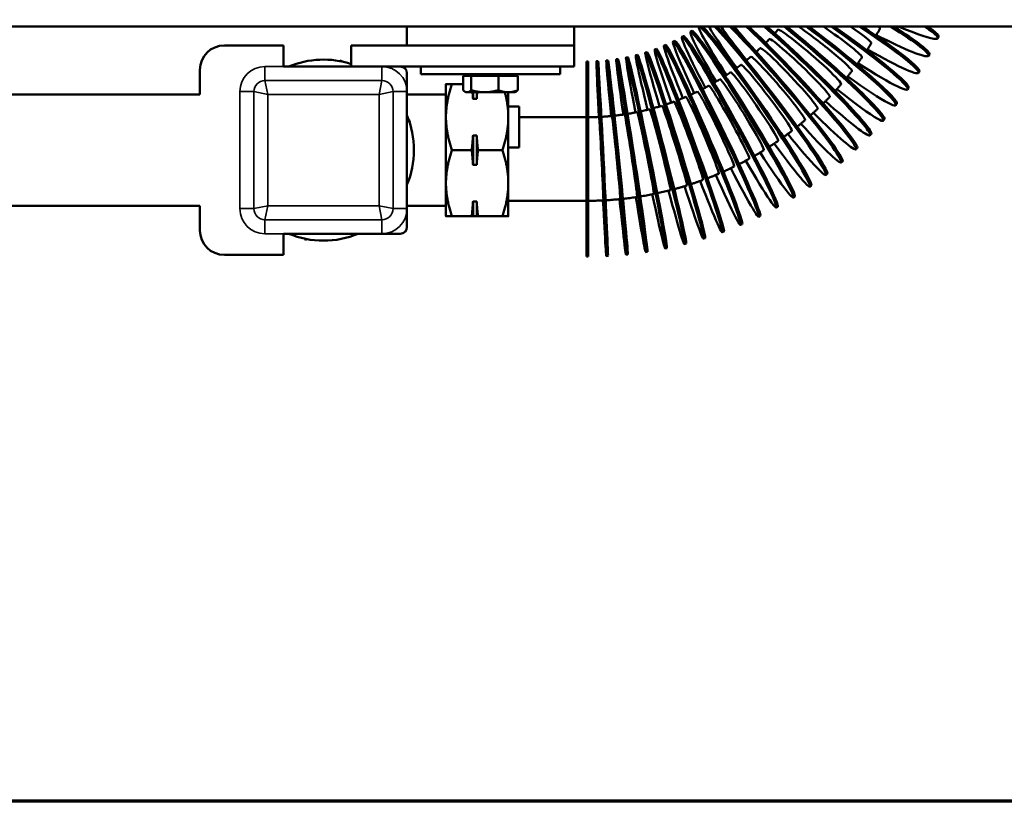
# Model space of a CAD drawing. Header units: inches. Extents: x 1 to 237, y 4 to 150.
# Tile 6 of 166: x 50 to 59, y 7 to 14. Entities that reach past the tile are written whole.
import ezdxf

# ---------------------------------------------------------------- set-up
doc = ezdxf.new("R2010")
doc.units = ezdxf.units.IN
doc.header["$LTSCALE"] = 7
doc.header["$MEASUREMENT"] = 0
for name, color, linetype, lineweight in [('Border (ANSI)', 7, 'Continuous', 70), ('Visible (ANSI)', 7, 'Continuous', 50), ('Visible Narrow (ANSI)', 7, 'Continuous', 35)]:
    doc.layers.add(name, color=color, linetype=linetype, lineweight=lineweight)

# ---------------------------------------------------------------- blocks, each defined once
blk = doc.blocks.new('Borders Default Border')
at = {"layer": 'Border (ANSI)', "flags": 128}
blk.add_lwpolyline([(0.5, 1), (0.5, 21), (33.5, 21), (33.5, 1), (0.5, 1)], dxfattribs=at)

msp = doc.modelspace()

# ---------------------------------------------------------------- linework, layer by layer
at = {"layer": 'Visible (ANSI)'}
for p, q in [((34.7145, 13.9543), (66.0118, 13.9543)), ((53.6234, 13.7849), (53.6234, 13.9543)), ((55.1234, 13.7849), (55.1234, 13.9543)), ((56.1698, 13.9063), (56.1834, 13.9147)), ((56.0134, 13.8199), (56.0278, 13.8269)), ((56.0927, 13.8611), (56.1067, 13.8689)), ((58.3897, 13.8488), (58.3968, 13.8631)), ((51.9834, 13.7849), (52.5134, 13.7849)), ((52.5134, 13.7849), (52.5134, 13.5949)), ((53.1234, 13.5949), (53.1234, 13.7849)), ((53.1234, 13.7849), (53.9588, 13.7849)), ((53.9588, 13.7849), (54.788, 13.7849)), ((54.788, 13.7849), (55.1234, 13.7849)), ((55.1234, 13.5949), (55.1234, 13.7849)), ((55.7641, 13.7208), (55.7794, 13.7256)), ((55.8489, 13.7496), (55.8639, 13.7552)), ((55.932, 13.7827), (55.9467, 13.789)), ((58.3072, 13.6915), (58.3149, 13.7054)), ((53.0198, 13.6441), (53.0339, 13.6489)), ((53.0339, 13.6489), (53.0451, 13.639)), ((55.2347, 11.8901), (55.2347, 13.6401)), ((55.2347, 13.6401), (55.2507, 13.6401)), ((55.2507, 11.8901), (55.2507, 13.6401)), ((55.3243, 13.6423), (55.3402, 13.6431)), ((55.4136, 13.6491), (55.4295, 13.6507)), ((55.5025, 13.6604), (55.5183, 13.6628)), ((55.5907, 13.6761), (55.6064, 13.6793)), ((55.678, 13.6963), (55.6935, 13.7003)), ((51.7634, 13.3449), (51.7634, 13.5649)), ((52.5134, 13.5949), (53.3984, 13.5949)), ((53.3984, 13.5949), (53.5634, 13.5949)), ((53.5634, 13.5949), (54.3233, 13.5949)), ((53.6234, 13.5349), (53.6234, 13.3699)), ((53.7464, 13.5269), (53.7464, 13.5949)), ((54.3233, 13.5949), (54.4234, 13.5949)), ((54.4234, 13.5949), (55.1234, 13.5949)), ((55.0004, 13.5269), (55.0004, 13.5949)), ((58.2167, 13.5385), (58.2251, 13.552)), ((53.7464, 13.5269), (55.0004, 13.5269)), ((54.1276, 13.5106), (54.1633, 13.5106)), ((54.1276, 13.5106), (54.1276, 13.3835)), ((54.1544, 13.5106), (54.1544, 13.5269)), ((54.1633, 13.5106), (54.1989, 13.5106)), ((54.1989, 13.5106), (54.1989, 13.3835)), ((54.1989, 13.5106), (54.3217, 13.5106)), ((54.3217, 13.5106), (54.4446, 13.5106)), ((54.4446, 13.5106), (54.5319, 13.5106)), ((54.4446, 13.5106), (54.4446, 13.3835)), ((54.5319, 13.5106), (54.6191, 13.5106)), ((54.5924, 13.5106), (54.5924, 13.5269)), ((54.6191, 13.5106), (54.6191, 13.3835)), ((53.6234, 13.3699), (53.6234, 12.3199)), ((53.9734, 13.4384), (53.9734, 13.1416)), ((54.1276, 13.4384), (54.0264, 13.4384)), ((54.1544, 13.3639), (54.1451, 13.3692)), ((54.1544, 13.3639), (54.1633, 13.3639)), ((54.1633, 13.3639), (54.3217, 13.3639)), ((54.2163, 13.3062), (54.2163, 13.3639)), ((54.2495, 13.3062), (54.2495, 13.3639)), ((54.3217, 13.3639), (54.5319, 13.3639)), ((54.5319, 13.3639), (54.5924, 13.3639)), ((54.5334, 13.1416), (54.5334, 13.3639)), ((54.5924, 13.3639), (54.6016, 13.3692)), ((58.1186, 13.3903), (58.1277, 13.4034)), ((51.7634, 13.3449), (37.2634, 13.3449)), ((53.9734, 13.3449), (53.6234, 13.3449)), ((54.2495, 13.3062), (54.2163, 13.3062)), ((54.5334, 13.2369), (54.6294, 13.2369)), ((54.6294, 13.2369), (54.6294, 12.8683)), ((58.013, 13.2472), (58.0228, 13.2598)), ((53.6387, 13.1177), (53.6499, 13.1078)), ((53.6499, 13.1078), (53.647, 13.0933)), ((53.9734, 13.1416), (53.9734, 12.5481)), ((54.5334, 12.5481), (54.5334, 13.1416)), ((54.6294, 13.1401), (55.2347, 13.1401)), ((57.9004, 13.1097), (57.9108, 13.1218)), ((54.2163, 12.9771), (54.2495, 12.9771)), ((54.2163, 12.7127), (54.2163, 12.9771)), ((54.2495, 12.7127), (54.2495, 12.9771)), ((57.7809, 12.9781), (57.7919, 12.9896)), ((54.2053, 12.8449), (54.0264, 12.8449)), ((54.4804, 12.8449), (54.2604, 12.8449)), ((54.5334, 12.8683), (54.6294, 12.8683)), ((57.6549, 12.8527), (57.6665, 12.8637)), ((57.5227, 12.7338), (57.5349, 12.7442)), ((54.2495, 12.7127), (54.2163, 12.7127)), ((57.3847, 12.6217), (57.3973, 12.6315)), ((53.9734, 12.5481), (53.9734, 12.2514)), ((54.5334, 12.2514), (54.5334, 12.5481)), ((57.2411, 12.5168), (57.2542, 12.5259)), ((54.2163, 12.3836), (54.2495, 12.3836)), ((54.2163, 12.2514), (54.2163, 12.3836)), ((54.2495, 12.2514), (54.2495, 12.3836)), ((54.5334, 12.3901), (55.2347, 12.3901)), ((57.0924, 12.4193), (57.106, 12.4277)), ((51.7634, 12.3449), (37.2634, 12.3449)), ((51.7634, 12.1249), (51.7634, 12.3449)), ((53.9734, 12.3449), (53.6234, 12.3449)), ((53.6234, 12.3199), (53.6234, 12.1549)), ((56.939, 12.3294), (56.953, 12.3371)), ((54.2053, 12.2514), (54.0264, 12.2514)), ((54.2495, 12.2514), (54.2163, 12.2514)), ((54.4804, 12.2514), (54.2604, 12.2514)), ((56.7812, 12.2473), (56.7956, 12.2543)), ((56.4542, 12.1077), (56.4692, 12.1132)), ((56.6195, 12.1734), (56.6342, 12.1796)), ((52.5134, 12.0949), (52.5134, 11.9049)), ((53.3984, 12.0949), (52.5134, 12.0949)), ((52.7128, 12.0409), (52.7017, 12.0508)), ((52.7269, 12.0457), (52.7128, 12.0409)), ((53.5634, 12.0949), (53.3984, 12.0949)), ((56.2858, 12.0504), (56.3011, 12.0551)), ((55.9414, 11.9616), (55.9571, 11.9648)), ((56.1148, 12.0016), (56.1302, 12.0056)), ((52.5134, 11.9049), (51.9834, 11.9049)), ((55.2347, 11.8901), (55.2507, 11.8901)), ((55.4125, 11.8945), (55.4285, 11.8954)), ((55.5899, 11.908), (55.6058, 11.9096)), ((55.7663, 11.9304), (55.7821, 11.9328))]:
    msp.add_line(p, q, dxfattribs=at)
for centre, radius, start, end in [((51.9834, 13.5649), 0.22, 90, 180), ((52.8734, 12.8449), 0.8125, 72.07979, 112.61986), ((53.5634, 13.5349), 0.06, 0, 90), ((52.8734, 12.8449), 0.8125, 130.17491, 130.17583), ((52.8734, 12.8449), 0.8125, 139.82417, 139.82509), ((52.8734, 12.8449), 0.8125, 337.38014, 22.61986), ((52.8734, 12.8449), 0.8125, 220.17491, 220.17583), ((52.8734, 12.8449), 0.8125, 319.82417, 319.82509), ((52.8734, 12.8449), 0.8125, 229.82417, 229.82509), ((52.8734, 12.8449), 0.8125, 310.17491, 310.17583), ((51.9834, 12.1249), 0.22, 180, 270), ((53.5634, 12.1549), 0.06, 270, 0), ((52.8734, 12.8449), 0.8125, 247.38014, 292.61986)]:
    msp.add_arc(centre, radius, start, end, dxfattribs=at)
for centre, major_axis, ratio, start_param, end_param in [((56.5159, 13.0953), (-0.4231, 0.7659), 0.046514, 2.013424, 7.410694), ((56.6311, 13.1628), (-0.4613, 0.7435), 0.050699, 2.013371, 7.410623), ((56.6447, 13.1712), (-0.4613, 0.7435), 0.050699, 3.141593, 6.283185), ((56.7428, 13.2361), (-0.4983, 0.7192), 0.054754, 0.028022, 1.127362), ((56.7428, 13.2361), (-0.4983, 0.7192), 0.054754, 2.013314, 6.179331), ((56.7559, 13.2452), (-0.4983, 0.7192), 0.054754, 3.141593, 6.07293), ((56.8506, 13.3149), (-0.534, 0.6931), 0.058668, 0.353579, 1.127284), ((56.8506, 13.3149), (0.534, -0.6931), 0.058668, 5.154848, 8.980854), ((56.8633, 13.3246), (0.534, -0.6931), 0.058668, 0, 2.662909), ((56.9543, 13.399), (-0.5684, 0.6652), 0.062431, 0.532037, 1.127204), ((56.9543, 13.399), (0.5684, -0.6652), 0.062431, 5.154788, 8.786144), ((56.9664, 13.4094), (0.5684, -0.6652), 0.062431, 0, 2.475344), ((57.0535, 13.4883), (-0.6014, 0.6356), 0.066035, 0.687485, 0.961986), ((57.0535, 13.4883), (0.6014, -0.6356), 0.066035, 5.154727, 8.612492), ((57.0651, 13.4992), (0.6014, -0.6356), 0.066035, 0, 2.304357), ((57.1481, 13.5824), (0.6328, -0.6043), 0.069468, 5.154666, 8.442139), ((57.1591, 13.594), (0.6328, -0.6043), 0.069468, 0, 2.135043), ((57.2378, 13.6812), (0.284, -0.2449), 0.072724, 0, 3.141593), ((57.2378, 13.6812), (0.6626, -0.5715), 0.072724, 5.154604, 8.266126), ((57.2482, 13.6933), (0.6626, -0.5715), 0.072724, 0, 1.95913), ((57.3223, 13.7844), (0.296, -0.2302), 0.075792, 0, 2.298542), ((57.3223, 13.7844), (0.6907, -0.5371), 0.075792, 5.154544, 8.077047), ((57.3321, 13.797), (0.6907, -0.5371), 0.075792, 0, 1.769372), ((57.4015, 13.8917), (0.3073, -0.2149), 0.078667, 0, 1.752283), ((57.4015, 13.8917), (0.7171, -0.5014), 0.078667, 5.154485, 7.866265), ((57.4106, 13.9048), (0.7171, -0.5014), 0.078667, 0, 1.557011), ((57.4751, 14.0029), (0.3178, -0.199), 0.081339, 0, 1.197012), ((57.4751, 14.0029), (0.7416, -0.4644), 0.081339, 5.154428, 7.620831), ((57.4835, 14.0164), (0.7416, -0.4644), 0.081339, 0, 1.308578), ((57.5429, 14.1176), (0.7642, -0.4261), 0.083802, 5.154374, 7.316042), ((57.5429, 14.1176), (0.3275, -0.1826), 0.083802, 0, 0.336319), ((57.5507, 14.1315), (0.7642, -0.4261), 0.083802, 0, 0.997676), ((57.6049, 14.2356), (0.7849, -0.3868), 0.086051, 5.338398, 6.882221), ((57.6119, 14.2499), (0.7849, -0.3868), 0.086051, 0, 0.545317), ((56.1515, 12.9286), (-0.3027, 0.821), 0.033288, 2.013562, 7.410878), ((56.2758, 12.978), (-0.3437, 0.8047), 0.037797, 2.01352, 7.410822), ((56.2905, 12.9843), (-0.3437, 0.8047), 0.037797, 3.141593, 6.283185), ((56.3973, 13.0336), (-0.3839, 0.7863), 0.04221, 2.013474, 7.41076), ((56.4117, 13.0406), (-0.3839, 0.7863), 0.04221, 3.141593, 6.283185), ((56.5298, 13.103), (-0.4231, 0.7659), 0.046514, 3.141593, 6.283185), ((57.1481, 13.5824), (0.2712, -0.259), 0.069468, 0, 3.141593), ((55.3684, 12.7684), (-0.0441, 0.8739), 0.004855, 2.013704, 7.411066), ((55.5017, 12.7785), (-0.0881, 0.8706), 0.009697, 2.013695, 7.411054), ((55.6344, 12.7954), (-0.1319, 0.865), 0.014514, 2.01368, 7.411034), ((55.7661, 12.8189), (-0.1754, 0.8572), 0.019294, 2.013659, 7.411006), ((55.8964, 12.8489), (-0.2184, 0.8473), 0.024024, 2.013632, 7.41097), ((56.025, 12.8856), (-0.2608, 0.8352), 0.028693, 2.0136, 7.410927), ((56.0402, 12.8903), (-0.2608, 0.8352), 0.028693, 3.141593, 6.283185), ((56.1666, 12.9342), (-0.3027, 0.821), 0.033288, 3.141593, 6.283185), ((57.0535, 13.4883), (0.2577, -0.2724), 0.066035, 0, 3.141593), ((55.3844, 12.7692), (-0.0441, 0.8739), 0.004855, 3.141593, 6.283185), ((55.5177, 12.7802), (-0.0881, 0.8706), 0.009697, 3.141593, 6.283185), ((55.6502, 12.7978), (-0.1319, 0.865), 0.014514, 3.141593, 6.283185), ((55.7818, 12.8221), (-0.1754, 0.8572), 0.019294, 3.141593, 6.283185), ((55.9119, 12.8529), (-0.2184, 0.8473), 0.024024, 3.141593, 6.283185), ((56.8506, 13.3149), (0.2289, -0.2971), 0.058668, 0, 3.141593), ((56.9543, 13.399), (0.2436, -0.2851), 0.062431, 0, 3.141593), ((56.7428, 13.2361), (0.2136, -0.3082), 0.054754, 0, 3.141593), ((56.6311, 13.1628), (0.1977, -0.3187), 0.050699, 0, 3.141593), ((56.3973, 13.0336), (0.1645, -0.337), 0.04221, 0, 3.141593), ((56.5159, 13.0953), (0.1813, -0.3282), 0.046514, 0, 3.141593), ((56.1515, 12.9286), (0.1297, -0.3519), 0.033288, 0, 3.141593), ((56.2758, 12.978), (0.1473, -0.3449), 0.037797, 0, 3.141593), ((55.7661, 12.8189), (0.0752, -0.3674), 0.019294, 0, 3.141593), ((55.8964, 12.8489), (0.0936, -0.3631), 0.024024, 0, 3.141593), ((56.025, 12.8856), (0.1118, -0.3579), 0.028693, 0, 3.141593), ((55.3684, 12.7684), (0.0189, -0.3745), 0.004855, 0, 3.141593), ((55.5017, 12.7785), (0.0378, -0.3731), 0.009697, 0, 3.141593), ((55.6344, 12.7954), (0.0565, -0.3707), 0.014514, 0, 3.141593)]:
    msp.add_ellipse(centre, major_axis=major_axis, ratio=ratio, start_param=start_param, end_param=end_param, dxfattribs=at)
for points, knots in [([(56.925, 13.8934), (56.926, 13.8944), (56.9269, 13.8955), (56.9322, 13.9014), (56.9365, 13.9063), (56.9452, 13.9162), (56.9495, 13.9211), (56.9538, 13.9261)], [5.55449837, 5.55449837, 5.55449837, 5.55449837, 5.5563497, 5.5563497, 5.56507156, 5.56507156, 5.57379342, 5.57379342, 5.57379342, 5.57379342]), ([(57.8346, 13.8725), (57.8376, 13.8775), (57.8405, 13.8825), (57.848, 13.8954), (57.8526, 13.9033), (57.8616, 13.9191), (57.866, 13.927), (57.8705, 13.935)], [5.75251181, 5.75251181, 5.75251181, 5.75251181, 5.75833154, 5.75833154, 5.76740418, 5.76740418, 5.77647681, 5.77647681, 5.77647681, 5.77647681]), ([(56.8446, 13.8082), (56.8462, 13.8099), (56.8478, 13.8115), (56.8541, 13.8178), (56.8587, 13.8225), (56.8678, 13.8319), (56.8724, 13.8366), (56.8769, 13.8414)], [5.50261782, 5.50261782, 5.50261782, 5.50261782, 5.50567874, 5.50567874, 5.51440065, 5.51440065, 5.52312257, 5.52312257, 5.52312257, 5.52312257]), ([(57.7528, 13.7415), (57.7564, 13.7469), (57.76, 13.7524), (57.7685, 13.7655), (57.7734, 13.7731), (57.7832, 13.7885), (57.7881, 13.7961), (57.7929, 13.8039)], [5.70113464, 5.70113464, 5.70113464, 5.70113464, 5.70766075, 5.70766075, 5.71673336, 5.71673336, 5.72580597, 5.72580597, 5.72580597, 5.72580597]), ([(56.7597, 13.7272), (56.7621, 13.7294), (56.7645, 13.7316), (56.7718, 13.7382), (56.7766, 13.7427), (56.7862, 13.7516), (56.791, 13.7561), (56.7958, 13.7607)], [5.45067878, 5.45067878, 5.45067878, 5.45067878, 5.45500778, 5.45500778, 5.46372975, 5.46372975, 5.47245172, 5.47245172, 5.47245172, 5.47245172]), ([(56.6706, 13.6506), (56.6739, 13.6533), (56.6772, 13.656), (56.6855, 13.6629), (56.6906, 13.6671), (56.7007, 13.6756), (56.7057, 13.6798), (56.7107, 13.6841)], [5.39868461, 5.39868461, 5.39868461, 5.39868461, 5.40433683, 5.40433683, 5.41305885, 5.41305885, 5.42178087, 5.42178087, 5.42178087, 5.42178087]), ([(57.6642, 13.6147), (57.6685, 13.6206), (57.6728, 13.6265), (57.6825, 13.6397), (57.6878, 13.6471), (57.6983, 13.6619), (57.7036, 13.6694), (57.7088, 13.6768)], [5.64970446, 5.64970446, 5.64970446, 5.64970446, 5.65698996, 5.65698996, 5.66606254, 5.66606254, 5.67513512, 5.67513512, 5.67513512, 5.67513512]), ([(56.4807, 13.5116), (56.486, 13.5151), (56.4913, 13.5186), (56.5021, 13.5258), (56.5075, 13.5295), (56.5184, 13.5369), (56.5238, 13.5406), (56.5292, 13.5443)], [5.29454492, 5.29454492, 5.29454492, 5.29454492, 5.30299492, 5.30299492, 5.31171705, 5.31171705, 5.32043917, 5.32043917, 5.32043917, 5.32043917]), ([(56.5775, 13.5787), (56.5818, 13.5818), (56.586, 13.585), (56.5956, 13.592), (56.6008, 13.596), (56.6113, 13.6039), (56.6165, 13.6079), (56.6217, 13.6119)], [5.34663879, 5.34663879, 5.34663879, 5.34663879, 5.35366587, 5.35366587, 5.36238795, 5.36238795, 5.37111002, 5.37111002, 5.37111002, 5.37111002]), ([(57.5691, 13.4925), (57.5742, 13.4988), (57.5793, 13.5051), (57.5902, 13.5185), (57.5958, 13.5256), (57.6071, 13.5398), (57.6128, 13.547), (57.6183, 13.5542)], [5.5982233, 5.5982233, 5.5982233, 5.5982233, 5.60631917, 5.60631917, 5.61539172, 5.61539172, 5.62446427, 5.62446427, 5.62446427, 5.62446427]), ([(56.3804, 13.4495), (56.3812, 13.45), (56.3819, 13.4504), (56.3884, 13.4542), (56.3941, 13.4576), (56.4054, 13.4643), (56.411, 13.4677), (56.4222, 13.4745), (56.4278, 13.478), (56.4334, 13.4815)], [5.2424067, 5.2424067, 5.2424067, 5.2424067, 5.24360181, 5.24360181, 5.25232398, 5.25232398, 5.26104615, 5.26104615, 5.26976832, 5.26976832, 5.26976832, 5.26976832]), ([(56.1704, 13.3413), (56.1734, 13.3426), (56.1763, 13.344), (56.1852, 13.348), (56.1912, 13.3508), (56.2031, 13.3564), (56.209, 13.3592), (56.2209, 13.3648), (56.2269, 13.3677), (56.2328, 13.3706)], [5.13801237, 5.13801237, 5.13801237, 5.13801237, 5.14225985, 5.14225985, 5.15098211, 5.15098211, 5.15970436, 5.15970436, 5.16842662, 5.16842662, 5.16842662, 5.16842662]), ([(56.2769, 13.3927), (56.2787, 13.3937), (56.2805, 13.3946), (56.2881, 13.3986), (56.294, 13.4016), (56.3056, 13.4078), (56.3114, 13.4109), (56.323, 13.4172), (56.3288, 13.4203), (56.3345, 13.4235)], [5.1902279, 5.1902279, 5.1902279, 5.1902279, 5.19293082, 5.19293082, 5.20165304, 5.20165304, 5.21037526, 5.21037526, 5.21909747, 5.21909747, 5.21909747, 5.21909747]), ([(57.4677, 13.3753), (57.4737, 13.3819), (57.4797, 13.3886), (57.4918, 13.4021), (57.4978, 13.4089), (57.5098, 13.4225), (57.5158, 13.4294), (57.5218, 13.4363)], [5.54669329, 5.54669329, 5.54669329, 5.54669329, 5.55564838, 5.55564838, 5.5647209, 5.5647209, 5.57379342, 5.57379342, 5.57379342, 5.57379342]), ([(55.95, 13.2554), (55.9553, 13.2571), (55.9607, 13.2589), (55.9722, 13.2628), (55.9784, 13.265), (55.9909, 13.2693), (55.9971, 13.2715), (56.0095, 13.276), (56.0157, 13.2782), (56.0218, 13.2805)], [5.03348693, 5.03348693, 5.03348693, 5.03348693, 5.04091793, 5.04091793, 5.04964026, 5.04964026, 5.05836259, 5.05836259, 5.06708493, 5.06708493, 5.06708493, 5.06708493]), ([(56.0614, 13.2955), (56.0655, 13.2971), (56.0696, 13.2987), (56.0798, 13.3027), (56.0859, 13.3052), (56.0981, 13.3102), (56.1042, 13.3127), (56.1163, 13.3177), (56.1224, 13.3203), (56.1285, 13.3229)], [5.08576405, 5.08576405, 5.08576405, 5.08576405, 5.09158888, 5.09158888, 5.10031118, 5.10031118, 5.10903348, 5.10903348, 5.11775577, 5.11775577, 5.11775577, 5.11775577]), ([(57.3603, 13.2633), (57.3608, 13.2639), (57.3614, 13.2644), (57.3684, 13.2714), (57.3749, 13.2778), (57.3877, 13.2907), (57.394, 13.2972), (57.4067, 13.3103), (57.413, 13.3168), (57.4193, 13.3234)], [5.49511669, 5.49511669, 5.49511669, 5.49511669, 5.4959051, 5.4959051, 5.50497759, 5.50497759, 5.51405008, 5.51405008, 5.52312257, 5.52312257, 5.52312257, 5.52312257]), ([(55.605, 13.1704), (55.6078, 13.1708), (55.6105, 13.1713), (55.6197, 13.1728), (55.6262, 13.174), (55.6392, 13.1763), (55.6457, 13.1775), (55.6586, 13.1799), (55.6651, 13.1811), (55.678, 13.1836), (55.6845, 13.1849), (55.6909, 13.1862)], [4.87652324, 4.87652324, 4.87652324, 4.87652324, 4.88018276, 4.88018276, 4.88890517, 4.88890517, 4.89762757, 4.89762757, 4.90634997, 4.90634997, 4.91507238, 4.91507238, 4.91507238, 4.91507238]), ([(55.7215, 13.1927), (55.723, 13.193), (55.7244, 13.1934), (55.7323, 13.1951), (55.7388, 13.1966), (55.7516, 13.1995), (55.758, 13.201), (55.7708, 13.2041), (55.7772, 13.2056), (55.79, 13.2088), (55.7964, 13.2104), (55.8028, 13.2121)], [4.92886243, 4.92886243, 4.92886243, 4.92886243, 4.93085369, 4.93085369, 4.93957607, 4.93957607, 4.94829846, 4.94829846, 4.95702084, 4.95702084, 4.96574323, 4.96574323, 4.96574323, 4.96574323]), ([(55.8366, 13.2211), (55.8369, 13.2211), (55.8371, 13.2212), (55.8437, 13.223), (55.85, 13.2248), (55.8627, 13.2284), (55.869, 13.2302), (55.8817, 13.2339), (55.888, 13.2358), (55.9006, 13.2396), (55.9069, 13.2416), (55.9132, 13.2435)], [4.98118502, 4.98118502, 4.98118502, 4.98118502, 4.98152464, 4.98152464, 4.990247, 4.990247, 4.99896936, 4.99896936, 5.00769172, 5.00769172, 5.01641408, 5.01641408, 5.01641408, 5.01641408]), ([(57.2471, 13.1569), (57.2484, 13.1581), (57.2497, 13.1592), (57.2578, 13.1665), (57.2645, 13.1726), (57.278, 13.1848), (57.2847, 13.191), (57.298, 13.2034), (57.3047, 13.2096), (57.3113, 13.2159)], [5.44349589, 5.44349589, 5.44349589, 5.44349589, 5.44523435, 5.44523435, 5.4543068, 5.4543068, 5.46337926, 5.46337926, 5.47245172, 5.47245172, 5.47245172, 5.47245172]), ([(55.2507, 13.1401), (55.2573, 13.1402), (55.2638, 13.1402), (55.277, 13.1404), (55.2836, 13.1406), (55.2968, 13.1409), (55.3034, 13.1411), (55.3165, 13.1415), (55.3231, 13.1418), (55.3363, 13.1423), (55.3429, 13.1426), (55.3495, 13.143)], [4.71944768, 4.71944768, 4.71944768, 4.71944768, 4.72817011, 4.72817011, 4.73689254, 4.73689254, 4.74561497, 4.74561497, 4.7543374, 4.7543374, 4.76305983, 4.76305983, 4.76305983, 4.76305983]), ([(55.3693, 13.144), (55.3746, 13.1444), (55.3799, 13.1447), (55.3918, 13.1455), (55.3983, 13.1459), (55.4115, 13.1469), (55.418, 13.1474), (55.4312, 13.1485), (55.4377, 13.1491), (55.4509, 13.1503), (55.4574, 13.151), (55.464, 13.1516)], [4.7718117, 4.7718117, 4.7718117, 4.7718117, 4.77884097, 4.77884097, 4.7875634, 4.7875634, 4.79628582, 4.79628582, 4.80500825, 4.80500825, 4.81373068, 4.81373068, 4.81373068, 4.81373068]), ([(55.4875, 13.1541), (55.4915, 13.1546), (55.4955, 13.155), (55.5061, 13.1563), (55.5126, 13.1571), (55.5257, 13.1587), (55.5322, 13.1596), (55.5453, 13.1613), (55.5518, 13.1622), (55.5649, 13.1641), (55.5714, 13.1651), (55.5779, 13.1661)], [4.82417162, 4.82417162, 4.82417162, 4.82417162, 4.82951186, 4.82951186, 4.83823427, 4.83823427, 4.84695669, 4.84695669, 4.85567911, 4.85567911, 4.86440153, 4.86440153, 4.86440153, 4.86440153]), ([(57.1285, 13.0564), (57.1306, 13.0581), (57.1328, 13.0598), (57.142, 13.0673), (57.149, 13.073), (57.1631, 13.0846), (57.1701, 13.0904), (57.184, 13.1021), (57.191, 13.108), (57.1979, 13.1139)], [5.39183337, 5.39183337, 5.39183337, 5.39183337, 5.39456359, 5.39456359, 5.40363602, 5.40363602, 5.41270844, 5.41270844, 5.42178087, 5.42178087, 5.42178087, 5.42178087]), ([(57.0048, 12.9621), (57.0078, 12.9643), (57.0109, 12.9665), (57.0213, 12.9741), (57.0286, 12.9795), (57.0432, 12.9903), (57.0505, 12.9958), (57.0651, 13.0067), (57.0723, 13.0123), (57.0795, 13.0178)], [5.34013169, 5.34013169, 5.34013169, 5.34013169, 5.34389283, 5.34389283, 5.35296523, 5.35296523, 5.36203762, 5.36203762, 5.37111002, 5.37111002, 5.37111002, 5.37111002]), ([(56.8762, 12.8742), (56.8803, 12.8768), (56.8843, 12.8794), (56.896, 12.8871), (56.9036, 12.8921), (56.9188, 12.9022), (56.9263, 12.9072), (56.9414, 12.9175), (56.9489, 12.9226), (56.9564, 12.9278)], [5.28839355, 5.28839355, 5.28839355, 5.28839355, 5.29322206, 5.29322206, 5.30229443, 5.30229443, 5.3113668, 5.3113668, 5.32043917, 5.32043917, 5.32043917, 5.32043917]), ([(56.7432, 12.7929), (56.7483, 12.7959), (56.7535, 12.7989), (56.7665, 12.8065), (56.7743, 12.8111), (56.79, 12.8204), (56.7978, 12.8251), (56.8133, 12.8346), (56.8211, 12.8393), (56.8288, 12.8441)], [5.23662168, 5.23662168, 5.23662168, 5.23662168, 5.2425513, 5.2425513, 5.25162364, 5.25162364, 5.26069598, 5.26069598, 5.26976832, 5.26976832, 5.26976832, 5.26976832]), ([(56.606, 12.7187), (56.6123, 12.7219), (56.6186, 12.7251), (56.633, 12.7326), (56.6411, 12.7368), (56.6572, 12.7453), (56.6652, 12.7496), (56.6812, 12.7583), (56.6892, 12.7626), (56.6972, 12.767)], [5.18481891, 5.18481891, 5.18481891, 5.18481891, 5.19188052, 5.19188052, 5.20095284, 5.20095284, 5.21002516, 5.21002516, 5.21909747, 5.21909747, 5.21909747, 5.21909747]), ([(56.4651, 12.6515), (56.4727, 12.6549), (56.4802, 12.6583), (56.496, 12.6655), (56.5043, 12.6693), (56.5208, 12.677), (56.529, 12.6808), (56.5454, 12.6887), (56.5537, 12.6926), (56.5618, 12.6966)], [5.13298815, 5.13298815, 5.13298815, 5.13298815, 5.14120974, 5.14120974, 5.15028204, 5.15028204, 5.15935433, 5.15935433, 5.16842662, 5.16842662, 5.16842662, 5.16842662]), ([(56.1736, 12.5394), (56.1751, 12.5399), (56.1766, 12.5404), (56.1867, 12.5437), (56.1953, 12.5466), (56.2126, 12.5524), (56.2212, 12.5554), (56.2384, 12.5613), (56.247, 12.5644), (56.2642, 12.5705), (56.2727, 12.5736), (56.2813, 12.5768)], [5.02925453, 5.02925453, 5.02925453, 5.02925453, 5.03079591, 5.03079591, 5.03986817, 5.03986817, 5.04894042, 5.04894042, 5.05801267, 5.05801267, 5.06708493, 5.06708493, 5.06708493, 5.06708493]), ([(56.3209, 12.5917), (56.3212, 12.5918), (56.3215, 12.5919), (56.3303, 12.5953), (56.3388, 12.5986), (56.3557, 12.6053), (56.3642, 12.6087), (56.3811, 12.6156), (56.3895, 12.619), (56.4063, 12.6261), (56.4147, 12.6296), (56.4231, 12.6332)], [5.08113236, 5.08113236, 5.08113236, 5.08113236, 5.08146669, 5.08146669, 5.09053896, 5.09053896, 5.09961123, 5.09961123, 5.1086835, 5.1086835, 5.11775577, 5.11775577, 5.11775577, 5.11775577]), ([(55.8718, 12.4579), (55.8758, 12.4587), (55.8797, 12.4596), (55.8925, 12.4624), (55.9014, 12.4644), (55.9192, 12.4685), (55.9281, 12.4705), (55.9458, 12.4748), (55.9546, 12.4769), (55.9723, 12.4813), (55.9812, 12.4835), (55.99, 12.4858)], [4.92544509, 4.92544509, 4.92544509, 4.92544509, 4.92945434, 4.92945434, 4.93852656, 4.93852656, 4.94759878, 4.94759878, 4.956671, 4.956671, 4.96574323, 4.96574323, 4.96574323, 4.96574323]), ([(56.0238, 12.4947), (56.0265, 12.4955), (56.0292, 12.4962), (56.0406, 12.4993), (56.0494, 12.5018), (56.067, 12.5067), (56.0757, 12.5092), (56.0932, 12.5144), (56.1019, 12.517), (56.1194, 12.5222), (56.1281, 12.5249), (56.1368, 12.5276)], [4.97735775, 4.97735775, 4.97735775, 4.97735775, 4.98012513, 4.98012513, 4.98919737, 4.98919737, 4.9982696, 4.9982696, 5.00734184, 5.00734184, 5.01641408, 5.01641408, 5.01641408, 5.01641408]), ([(55.2507, 12.3901), (55.2598, 12.3902), (55.2689, 12.3902), (55.2871, 12.3905), (55.2962, 12.3907), (55.3144, 12.3911), (55.3235, 12.3914), (55.3418, 12.3919), (55.3509, 12.3923), (55.3691, 12.393), (55.3782, 12.3935), (55.3873, 12.3939)], [4.71769885, 4.71769885, 4.71769885, 4.71769885, 4.72677104, 4.72677104, 4.73584324, 4.73584324, 4.74491544, 4.74491544, 4.75398763, 4.75398763, 4.76305983, 4.76305983, 4.76305983, 4.76305983]), ([(55.4071, 12.395), (55.4149, 12.3954), (55.4227, 12.3959), (55.4396, 12.397), (55.4487, 12.3976), (55.4669, 12.399), (55.476, 12.3997), (55.4942, 12.4012), (55.5032, 12.402), (55.5214, 12.4037), (55.5304, 12.4045), (55.5395, 12.4055)], [4.7696434, 4.7696434, 4.7696434, 4.7696434, 4.77744188, 4.77744188, 4.78651408, 4.78651408, 4.79558628, 4.79558628, 4.80465848, 4.80465848, 4.81373068, 4.81373068, 4.81373068, 4.81373068]), ([(55.563, 12.4079), (55.5696, 12.4086), (55.5761, 12.4094), (55.5916, 12.4112), (55.6007, 12.4123), (55.6188, 12.4145), (55.6278, 12.4157), (55.6459, 12.4181), (55.6549, 12.4194), (55.6729, 12.4219), (55.682, 12.4233), (55.691, 12.4247)], [4.82158475, 4.82158475, 4.82158475, 4.82158475, 4.82811271, 4.82811271, 4.83718492, 4.83718492, 4.84625712, 4.84625712, 4.85532932, 4.85532932, 4.86440153, 4.86440153, 4.86440153, 4.86440153]), ([(55.7181, 12.4289), (55.7233, 12.4298), (55.7285, 12.4306), (55.7427, 12.433), (55.7517, 12.4345), (55.7697, 12.4377), (55.7786, 12.4393), (55.7965, 12.4427), (55.8055, 12.4444), (55.8234, 12.4478), (55.8323, 12.4496), (55.8412, 12.4515)], [4.87351971, 4.87351971, 4.87351971, 4.87351971, 4.87878353, 4.87878353, 4.88785574, 4.88785574, 4.89692795, 4.89692795, 4.90600017, 4.90600017, 4.91507238, 4.91507238, 4.91507238, 4.91507238])]:
    msp.add_open_spline(points, degree=3, knots=knots, dxfattribs=at)
for points, weights in [([(53.9734, 13.4384), (53.9734, 13.4384), (54.0264, 13.4384)], [1, 1.07908713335, 1.08082679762]), ([(54.0264, 13.4384), (53.9734, 13.2794), (53.9734, 13.1416)], [1.08082679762, 1.07908713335, 1]), ([(54.1276, 13.3835), (54.1467, 13.3639), (54.1633, 13.3639)], [1, 1.0379548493, 1]), ([(54.1633, 13.3639), (54.1798, 13.3639), (54.1989, 13.3835)], [1, 1.0379548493, 1]), ([(54.1989, 13.3835), (54.2647, 13.3639), (54.3217, 13.3639)], [1, 1.0379548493, 1]), ([(54.2163, 13.3062), (54.2145, 13.3345), (54.2121, 13.3639)], [1, 1.00497073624, 1.00718614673]), ([(54.2536, 13.3639), (54.2512, 13.3345), (54.2495, 13.3062)], [1.00718614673, 1.00497073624, 1]), ([(54.3217, 13.3639), (54.3788, 13.3639), (54.4446, 13.3835)], [1, 1.0379548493, 1]), ([(54.4446, 13.3835), (54.4914, 13.3639), (54.5319, 13.3639)], [1, 1.0379548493, 1]), ([(54.5334, 13.1416), (54.5334, 13.248), (54.5027, 13.3639)], [1, 1.06000043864, 1.07548209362]), ([(54.5319, 13.3639), (54.5724, 13.3639), (54.6191, 13.3835)], [1, 1.0379548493, 1]), ([(54.6191, 13.3835), (54.6099, 13.374), (54.6016, 13.3692)], [1, 1.01794394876, 1.01892114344]), ([(53.9734, 13.1416), (53.9734, 13.0039), (54.0264, 12.8449)], [1, 1.07908713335, 1.08082679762]), ([(54.4804, 12.8449), (54.5334, 13.0039), (54.5334, 13.1416)], [1.08082679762, 1.07908713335, 1]), ([(54.2053, 12.8449), (54.2123, 12.9141), (54.2163, 12.9771)], [1.00845067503, 1.01112012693, 1]), ([(54.2495, 12.9771), (54.2534, 12.9141), (54.2604, 12.8449)], [1, 1.01112012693, 1.00845067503]), ([(54.0264, 12.8449), (53.9734, 12.6859), (53.9734, 12.5481)], [1.08082679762, 1.07908713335, 1]), ([(54.2163, 12.7127), (54.2123, 12.7757), (54.2053, 12.8449)], [1, 1.01112012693, 1.00845067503]), ([(54.2604, 12.8449), (54.2534, 12.7757), (54.2495, 12.7127)], [1.00845067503, 1.01112012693, 1]), ([(54.5334, 12.5481), (54.5334, 12.6859), (54.4804, 12.8449)], [1, 1.07908713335, 1.08082679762]), ([(53.9734, 12.5481), (53.9734, 12.4104), (54.0264, 12.2514)], [1, 1.07908713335, 1.08082679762]), ([(54.4804, 12.2514), (54.5334, 12.4104), (54.5334, 12.5481)], [1.08082679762, 1.07908713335, 1]), ([(54.2053, 12.2514), (54.2123, 12.3206), (54.2163, 12.3836)], [1.00845067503, 1.01112012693, 1]), ([(54.2495, 12.3836), (54.2534, 12.3206), (54.2604, 12.2514)], [1, 1.01112012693, 1.00845067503]), ([(54.0264, 12.2514), (53.9734, 12.2514), (53.9734, 12.2514)], [1.08082679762, 1.07908713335, 1]), ([(54.2163, 12.2514), (54.2123, 12.2514), (54.2053, 12.2514)], [1, 1.01112012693, 1.00845067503]), ([(54.2604, 12.2514), (54.2534, 12.2514), (54.2495, 12.2514)], [1.00845067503, 1.01112012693, 1]), ([(54.5334, 12.2514), (54.5334, 12.2514), (54.4804, 12.2514)], [1, 1.07908713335, 1.08082679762])]:
    msp.add_rational_spline(points, weights, degree=2, dxfattribs=at)
at = {"layer": 'Visible Narrow (ANSI)'}
for p, q in [((52.5134, 13.5949), (52.3484, 13.5949)), ((52.3484, 13.4699), (52.3484, 13.5949)), ((53.3984, 13.5949), (53.3984, 13.4699)), ((52.3484, 13.4699), (53.3984, 13.4699)), ((52.3484, 13.4699), (52.3734, 13.3449)), ((53.3734, 13.3449), (53.3984, 13.4699)), ((52.1234, 13.3699), (52.1234, 12.3199)), ((52.2484, 13.3699), (52.1234, 13.3699)), ((52.2484, 12.3199), (52.2484, 13.3699)), ((52.3734, 13.3449), (52.2484, 13.3699)), ((53.4984, 13.3699), (53.3734, 13.3449)), ((53.4984, 13.3699), (53.6234, 13.3699)), ((53.4984, 13.3699), (53.4984, 12.3199)), ((52.3734, 13.3449), (53.3734, 13.3449)), ((52.3734, 12.3449), (52.3734, 13.3449)), ((53.3734, 13.3449), (53.3734, 12.3449)), ((52.2484, 12.3199), (52.1234, 12.3199)), ((52.2484, 12.3199), (52.3734, 12.3449)), ((52.3734, 12.3449), (52.3484, 12.2199)), ((53.3734, 12.3449), (52.3734, 12.3449)), ((53.3734, 12.3449), (53.4984, 12.3199)), ((53.3984, 12.2199), (53.3734, 12.3449)), ((53.4984, 12.3199), (53.6234, 12.3199)), ((52.3484, 12.2199), (52.3484, 12.0949)), ((53.3984, 12.2199), (52.3484, 12.2199)), ((53.3984, 12.2199), (53.3984, 12.0949)), ((52.3484, 12.0949), (52.5134, 12.0949))]:
    msp.add_line(p, q, dxfattribs=at)
for centre, radius, start, end in [((52.3484, 13.3699), 0.225, 90, 180), ((53.3984, 13.3699), 0.225, 0, 90), ((52.3484, 13.3699), 0.1, 90, 180), ((53.3984, 13.3699), 0.1, 0, 90), ((52.3484, 12.3199), 0.225, 180, 270), ((52.3484, 12.3199), 0.1, 180, 270), ((53.3984, 12.3199), 0.225, 270, 0), ((53.3984, 12.3199), 0.1, 270, 0)]:
    msp.add_arc(centre, radius, start, end, dxfattribs=at)

# ---------------------------------------------------------------- block references
at = {"xscale": 7, "yscale": 7, "zscale": 7}
msp.add_blockref('Borders Default Border', (0, 0), dxfattribs=at)

doc.saveas('drawing.dxf')
